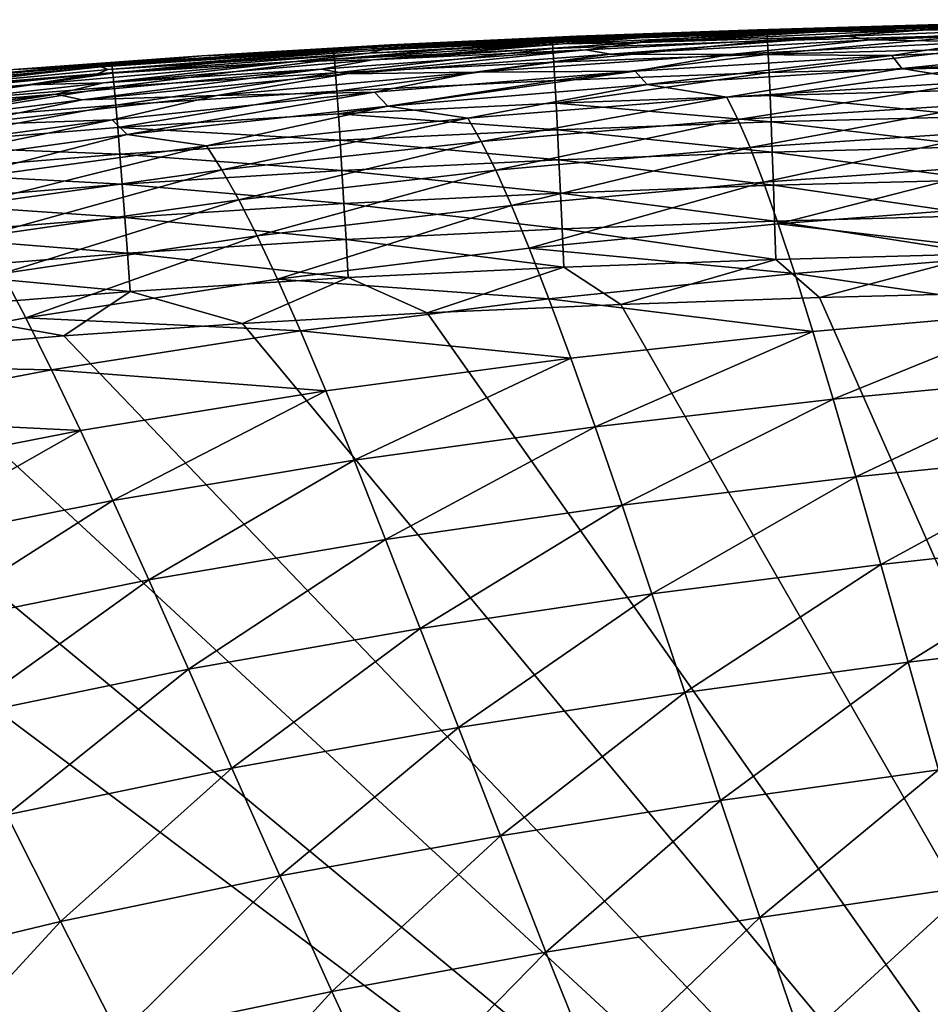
# Model space of a CAD drawing. Header units: metres. Extents: x -104 to 104, y -68 to 90.
# Tile 32 of 256: x -92.84 to -89.51, y 64.47 to 68.07. Entities that reach past the tile are written whole.
import ezdxf

# ---------------------------------------------------------------- set-up
doc = ezdxf.new("R2010")
doc.units = ezdxf.units.M
doc.layers.add('solid_FIT-BATH-153_SW0002', color=7, linetype='CONTINUOUS')

msp = doc.modelspace()

# ---------------------------------------------------------------- linework, layer by layer
at = {"layer": 'solid_FIT-BATH-153_SW0002'}
for points in [[(-89.515434, 68.050499, 15.379693), (-90.141617, 68.032837, 15.383808), (-90.106133, 68.023415, 15.530127)], [(-89.563538, 68.048431, 13.263713), (-90.141617, 68.032837, 15.383808), (-89.515434, 68.050499, 15.379693)], [(-89.515434, 68.050499, 15.379693), (-90.106133, 68.023415, 15.530127), (-89.338661, 68.044083, 15.524865)], [(-89.887482, 68.026749, 4.288017), (-88.944313, 68.058006, 4.279287), (-89.603172, 68.030251, 2.300568)], [(-89.59446, 68.042084, 6.37367), (-88.944313, 68.058006, 4.279287), (-89.887482, 68.026749, 4.288017)], [(-89.603172, 68.030251, 2.300568), (-88.664429, 68.059982, 2.291385), (-88.879852, 68.04451, 0.411644)], [(-88.944313, 68.058006, 4.279287), (-88.664429, 68.059982, 2.291385), (-89.603172, 68.030251, 2.300568)], [(-89.59446, 68.042084, 6.37367), (-88.645248, 68.067642, 6.365728), (-88.944313, 68.058006, 4.279287)], [(-89.534286, 68.04644, 8.56551), (-88.645248, 68.067642, 6.365728), (-89.59446, 68.042084, 6.37367)], [(-88.602112, 68.068817, 13.260551), (-89.563538, 68.048431, 13.263713), (-88.915878, 68.06337, 15.375933)], [(-89.550346, 68.047569, 10.862267), (-89.563538, 68.048431, 13.263713), (-88.602112, 68.068817, 13.260551)], [(-89.563538, 68.048431, 13.263713), (-89.515434, 68.050499, 15.379693), (-88.915878, 68.06337, 15.375933)], [(-88.592293, 68.06916, 10.857278), (-89.534286, 68.04644, 8.56551), (-89.550346, 68.047569, 10.862267)], [(-88.592293, 68.06916, 10.857278), (-89.550346, 68.047569, 10.862267), (-88.602112, 68.068817, 13.260551)], [(-89.534286, 68.04644, 8.56551), (-88.580376, 68.069489, 8.558854), (-88.645248, 68.067642, 6.365728)], [(-88.592293, 68.06916, 10.857278), (-88.580376, 68.069489, 8.558854), (-89.534286, 68.04644, 8.56551)], [(-88.915878, 68.06337, 15.375933), (-89.515434, 68.050499, 15.379693), (-89.338661, 68.044083, 15.524865)], [(-90.552574, 68.016403, 13.266913), (-91.557426, 67.969368, 13.270136), (-90.801918, 68.008774, 15.388391)], [(-91.537804, 67.964622, 10.872201), (-91.557426, 67.969368, 13.270136), (-90.552574, 68.016403, 13.266913)], [(-90.536064, 68.013832, 10.867252), (-91.537804, 67.964622, 10.872201), (-90.552574, 68.016403, 13.266913)], [(-90.536064, 68.013832, 10.867252), (-91.513809, 67.958862, 8.578703), (-91.537804, 67.964622, 10.872201)], [(-90.536064, 68.013832, 10.867252), (-90.51593, 68.010674, 8.572144), (-91.513809, 67.958862, 8.578703)], [(-90.106133, 68.023415, 15.530127), (-90.891747, 67.994522, 15.53563), (-90.889175, 67.963699, 15.675881)], [(-90.801918, 68.008774, 15.388391), (-90.891747, 67.994522, 15.53563), (-90.106133, 68.023415, 15.530127)], [(-90.106133, 68.023415, 15.530127), (-90.889175, 67.963699, 15.675881), (-90.103928, 67.992523, 15.670344)], [(-90.853333, 67.980614, 4.296788), (-89.887482, 68.026749, 4.288017), (-90.568123, 67.985603, 2.309926)], [(-90.570381, 68.002998, 6.381609), (-89.887482, 68.026749, 4.288017), (-90.853333, 67.980614, 4.296788)], [(-90.141617, 68.032837, 15.383808), (-90.801918, 68.008774, 15.388391), (-90.106133, 68.023415, 15.530127)], [(-90.552574, 68.016403, 13.266913), (-90.801918, 68.008774, 15.388391), (-90.141617, 68.032837, 15.383808)], [(-90.570381, 68.002998, 6.381609), (-89.59446, 68.042084, 6.37367), (-89.887482, 68.026749, 4.288017)], [(-90.51593, 68.010674, 8.572144), (-89.59446, 68.042084, 6.37367), (-90.570381, 68.002998, 6.381609)], [(-90.568123, 67.985603, 2.309926), (-89.603172, 68.030251, 2.300568), (-89.812332, 68.009743, 0.420754)], [(-89.887482, 68.026749, 4.288017), (-89.603172, 68.030251, 2.300568), (-90.568123, 67.985603, 2.309926)], [(-89.563538, 68.048431, 13.263713), (-90.552574, 68.016403, 13.266913), (-90.141617, 68.032837, 15.383808)], [(-90.536064, 68.013832, 10.867252), (-90.552574, 68.016403, 13.266913), (-89.563538, 68.048431, 13.263713)], [(-89.550346, 68.047569, 10.862267), (-90.536064, 68.013832, 10.867252), (-89.563538, 68.048431, 13.263713)], [(-89.550346, 68.047569, 10.862267), (-90.51593, 68.010674, 8.572144), (-90.536064, 68.013832, 10.867252)], [(-89.550346, 68.047569, 10.862267), (-89.534286, 68.04644, 8.56551), (-90.51593, 68.010674, 8.572144)], [(-90.51593, 68.010674, 8.572144), (-89.534286, 68.04644, 8.56551), (-89.59446, 68.042084, 6.37367)], [(-89.338661, 68.044083, 15.524865), (-90.106133, 68.023415, 15.530127), (-90.103928, 67.992523, 15.670344)], [(-89.338661, 68.044083, 15.524865), (-90.103928, 67.992523, 15.670344), (-89.336769, 68.013138, 15.66506)], [(-89.336769, 68.013138, 15.66506), (-90.103928, 67.992523, 15.670344), (-90.101212, 67.942741, 15.802459)], [(-89.336769, 68.013138, 15.66506), (-90.101212, 67.942741, 15.802459), (-89.334518, 67.963303, 15.797148)], [(-89.727028, 67.995598, -1.359774), (-89.812332, 68.009743, 0.420754), (-88.879852, 68.04451, 0.411644)], [(-89.603172, 68.030251, 2.300568), (-88.879852, 68.04451, 0.411644), (-89.812332, 68.009743, 0.420754)], [(-88.800087, 68.031372, -1.368408), (-89.727028, 67.995598, -1.359774), (-88.879852, 68.04451, 0.411644)], [(-89.322884, 67.988297, -3.041713), (-89.727028, 67.995598, -1.359774), (-88.800087, 68.031372, -1.368408)], [(-91.486595, 67.976974, 15.393357), (-92.174622, 67.936829, 15.398443), (-91.691902, 67.955475, 15.541383)], [(-91.557426, 67.969368, 13.270136), (-92.174622, 67.936829, 15.398443), (-91.486595, 67.976974, 15.393357)], [(-91.83123, 67.916428, 4.305522), (-90.853333, 67.980614, 4.296788), (-91.548546, 67.922783, 2.319376)], [(-91.561813, 67.94709, 6.389476), (-90.853333, 67.980614, 4.296788), (-91.83123, 67.916428, 4.305522)], [(-90.891747, 67.994522, 15.53563), (-91.691902, 67.955475, 15.541383), (-91.688889, 67.924751, 15.681681)], [(-91.486595, 67.976974, 15.393357), (-91.691902, 67.955475, 15.541383), (-90.891747, 67.994522, 15.53563)], [(-90.891747, 67.994522, 15.53563), (-91.688889, 67.924751, 15.681681), (-90.889175, 67.963699, 15.675881)], [(-91.561813, 67.94709, 6.389476), (-90.570381, 68.002998, 6.381609), (-90.853333, 67.980614, 4.296788)], [(-91.513809, 67.958862, 8.578703), (-90.570381, 68.002998, 6.381609), (-91.561813, 67.94709, 6.389476)], [(-91.557426, 67.969368, 13.270136), (-91.486595, 67.976974, 15.393357), (-90.801918, 68.008774, 15.388391)], [(-91.548546, 67.922783, 2.319376), (-90.568123, 67.985603, 2.309926), (-90.768135, 67.958939, 0.430164)], [(-90.853333, 67.980614, 4.296788), (-90.568123, 67.985603, 2.309926), (-91.548546, 67.922783, 2.319376)], [(-91.513809, 67.958862, 8.578703), (-90.51593, 68.010674, 8.572144), (-90.570381, 68.002998, 6.381609)], [(-90.801918, 68.008774, 15.388391), (-91.486595, 67.976974, 15.393357), (-90.891747, 67.994522, 15.53563)], [(-90.103928, 67.992523, 15.670344), (-90.889175, 67.963699, 15.675881), (-90.885887, 67.913994, 15.808034)], [(-90.103928, 67.992523, 15.670344), (-90.885887, 67.913994, 15.808034), (-90.101212, 67.942741, 15.802459)], [(-90.678207, 67.943336, -1.350659), (-90.768135, 67.958939, 0.430164), (-89.812332, 68.009743, 0.420754)], [(-90.568123, 67.985603, 2.309926), (-89.812332, 68.009743, 0.420754), (-90.768135, 67.958939, 0.430164)], [(-89.727028, 67.995598, -1.359774), (-90.678207, 67.943336, -1.350659), (-89.812332, 68.009743, 0.420754)], [(-90.240089, 67.942123, -3.033698), (-90.678207, 67.943336, -1.350659), (-89.727028, 67.995598, -1.359774)], [(-89.322884, 67.988297, -3.041713), (-90.240089, 67.942123, -3.033698), (-89.727028, 67.995598, -1.359774)], [(-89.64875, 67.937897, -4.618196), (-90.240089, 67.942123, -3.033698), (-89.322884, 67.988297, -3.041713)], [(-88.734077, 67.976952, -4.624763), (-89.64875, 67.937897, -4.618196), (-89.322884, 67.988297, -3.041713)], [(-89.611717, 67.89122, -6.101276), (-89.64875, 67.937897, -4.618196), (-88.734077, 67.976952, -4.624763)], [(-88.703743, 67.932068, -6.106303), (-89.611717, 67.89122, -6.101276), (-88.734077, 67.976952, -4.624763)], [(-91.557426, 67.969368, 13.270136), (-92.56633, 67.903954, 13.273361), (-92.174622, 67.936829, 15.398443)], [(-92.543907, 67.896576, 10.877075), (-92.56633, 67.903954, 13.273361), (-91.557426, 67.969368, 13.270136)], [(-92.557549, 67.871071, 6.397202), (-91.561813, 67.94709, 6.389476), (-91.83123, 67.916428, 4.305522)], [(-92.516434, 67.887672, 8.585132), (-91.561813, 67.94709, 6.389476), (-92.557549, 67.871071, 6.397202)], [(-91.537804, 67.964622, 10.872201), (-92.543907, 67.896576, 10.877075), (-91.557426, 67.969368, 13.270136)], [(-91.537804, 67.964622, 10.872201), (-92.516434, 67.887672, 8.585132), (-92.543907, 67.896576, 10.877075)], [(-91.537804, 67.964622, 10.872201), (-91.513809, 67.958862, 8.578703), (-92.516434, 67.887672, 8.585132)], [(-92.516434, 67.887672, 8.585132), (-91.513809, 67.958862, 8.578703), (-91.561813, 67.94709, 6.389476)], [(-91.691902, 67.955475, 15.541383), (-92.503029, 67.904053, 15.547396), (-92.499489, 67.873451, 15.687753)], [(-92.174622, 67.936829, 15.398443), (-92.503029, 67.904053, 15.547396), (-91.691902, 67.955475, 15.541383)], [(-91.691902, 67.955475, 15.541383), (-92.499489, 67.873451, 15.687753), (-91.688889, 67.924751, 15.681681)], [(-91.643471, 67.871399, -1.341137), (-91.737007, 67.888916, 0.439794), (-90.768135, 67.958939, 0.430164)], [(-91.548546, 67.922783, 2.319376), (-90.768135, 67.958939, 0.430164), (-91.737007, 67.888916, 0.439794)], [(-90.889175, 67.963699, 15.675881), (-91.688889, 67.924751, 15.681681), (-91.684906, 67.875137, 15.813884)], [(-90.889175, 67.963699, 15.675881), (-91.684906, 67.875137, 15.813884), (-90.885887, 67.913994, 15.808034)], [(-90.678207, 67.943336, -1.350659), (-91.643471, 67.871399, -1.341137), (-90.768135, 67.958939, 0.430164)], [(-91.175194, 67.877861, -3.02507), (-91.643471, 67.871399, -1.341137), (-90.678207, 67.943336, -1.350659)], [(-90.240089, 67.942123, -3.033698), (-91.175194, 67.877861, -3.02507), (-90.678207, 67.943336, -1.350659)], [(-90.588211, 67.881378, -4.610739), (-91.175194, 67.877861, -3.02507), (-90.240089, 67.942123, -3.033698)], [(-90.101212, 67.942741, 15.802459), (-90.885887, 67.913994, 15.808034), (-90.881943, 67.846901, 15.930559)], [(-90.101212, 67.942741, 15.802459), (-90.881943, 67.846901, 15.930559), (-90.098022, 67.87558, 15.924942)], [(-89.64875, 67.937897, -4.618196), (-90.588211, 67.881378, -4.610739), (-90.240089, 67.942123, -3.033698)], [(-89.334518, 67.963303, 15.797148), (-90.101212, 67.942741, 15.802459), (-90.098022, 67.87558, 15.924942)], [(-89.334518, 67.963303, 15.797148), (-90.098022, 67.87558, 15.924942), (-89.331955, 67.896088, 15.919601)], [(-92.174622, 67.936829, 15.398443), (-92.862862, 67.887222, 15.403594), (-92.503029, 67.904053, 15.547396)], [(-92.56633, 67.903954, 13.273361), (-92.862862, 67.887222, 15.403594), (-92.174622, 67.936829, 15.398443)], [(-92.810555, 67.831024, 4.314143), (-91.83123, 67.916428, 4.305522), (-92.533684, 67.838531, 2.328834)], [(-92.557549, 67.871071, 6.397202), (-91.83123, 67.916428, 4.305522), (-92.810555, 67.831024, 4.314143)], [(-92.533684, 67.838531, 2.328834), (-91.548546, 67.922783, 2.319376), (-91.737007, 67.888916, 0.439794)], [(-91.83123, 67.916428, 4.305522), (-91.548546, 67.922783, 2.319376), (-92.533684, 67.838531, 2.328834)], [(-91.688889, 67.924751, 15.681681), (-92.499489, 67.873451, 15.687753), (-92.494675, 67.823959, 15.82002)], [(-91.688889, 67.924751, 15.681681), (-92.494675, 67.823959, 15.82002), (-91.684906, 67.875137, 15.813884)], [(-90.885887, 67.913994, 15.808034), (-91.684906, 67.875137, 15.813884), (-91.680046, 67.808136, 15.936461)], [(-90.885887, 67.913994, 15.808034), (-91.680046, 67.808136, 15.936461), (-90.881943, 67.846901, 15.930559)], [(-90.544655, 67.832489, -6.095106), (-90.588211, 67.881378, -4.610739), (-89.64875, 67.937897, -4.618196)], [(-89.611717, 67.89122, -6.101276), (-90.544655, 67.832489, -6.095106), (-89.64875, 67.937897, -4.618196)], [(-89.323547, 67.842667, -7.491527), (-89.611717, 67.89122, -6.101276), (-88.703743, 67.932068, -6.106303)], [(-92.56633, 67.903954, 13.273361), (-93.567802, 67.816788, 13.276572), (-92.862862, 67.887222, 15.403594)], [(-93.543022, 67.806328, 10.881842), (-93.567802, 67.816788, 13.276572), (-92.56633, 67.903954, 13.273361)], [(-93.54673, 67.771645, 6.404719), (-92.557549, 67.871071, 6.397202), (-92.810555, 67.831024, 4.314143)], [(-93.512611, 67.793755, 8.591379), (-92.557549, 67.871071, 6.397202), (-93.54673, 67.771645, 6.404719)], [(-92.543907, 67.896576, 10.877075), (-93.543022, 67.806328, 10.881842), (-92.56633, 67.903954, 13.273361)], [(-92.543907, 67.896576, 10.877075), (-93.512611, 67.793755, 8.591379), (-93.543022, 67.806328, 10.881842)], [(-92.543907, 67.896576, 10.877075), (-92.516434, 67.887672, 8.585132), (-93.512611, 67.793755, 8.591379)], [(-93.512611, 67.793755, 8.591379), (-92.516434, 67.887672, 8.585132), (-92.557549, 67.871071, 6.397202)], [(-92.503029, 67.904053, 15.547396), (-93.321449, 67.837959, 15.55368), (-93.317276, 67.80751, 15.694112)], [(-92.862862, 67.887222, 15.403594), (-93.321449, 67.837959, 15.55368), (-92.503029, 67.904053, 15.547396)], [(-92.503029, 67.904053, 15.547396), (-93.317276, 67.80751, 15.694112), (-92.499489, 67.873451, 15.687753)], [(-92.499489, 67.873451, 15.687753), (-93.317276, 67.80751, 15.694112), (-93.311478, 67.758179, 15.826457)], [(-92.499489, 67.873451, 15.687753), (-93.311478, 67.758179, 15.826457), (-92.494675, 67.823959, 15.82002)], [(-92.612694, 67.776596, -1.331277), (-92.708679, 67.796524, 0.449563), (-91.737007, 67.888916, 0.439794)], [(-92.533684, 67.838531, 2.328834), (-91.737007, 67.888916, 0.439794), (-92.708679, 67.796524, 0.449563)], [(-91.643471, 67.871399, -1.341137), (-92.612694, 67.776596, -1.331277), (-91.737007, 67.888916, 0.439794)], [(-92.118874, 67.792526, -3.015882), (-92.612694, 67.776596, -1.331277), (-91.643471, 67.871399, -1.341137)], [(-91.684906, 67.875137, 15.813884), (-92.494675, 67.823959, 15.82002), (-92.488716, 67.75708, 15.942663)], [(-91.684906, 67.875137, 15.813884), (-92.488716, 67.75708, 15.942663), (-91.680046, 67.808136, 15.936461)], [(-91.175194, 67.877861, -3.02507), (-92.118874, 67.792526, -3.015882), (-91.643471, 67.871399, -1.341137)], [(-91.542671, 67.804207, -4.602429), (-92.118874, 67.792526, -3.015882), (-91.175194, 67.877861, -3.02507)], [(-90.588211, 67.881378, -4.610739), (-91.542671, 67.804207, -4.602429), (-91.175194, 67.877861, -3.02507)], [(-91.492958, 67.752693, -6.087807), (-91.542671, 67.804207, -4.602429), (-90.588211, 67.881378, -4.610739)], [(-90.544655, 67.832489, -6.095106), (-91.492958, 67.752693, -6.087807), (-90.588211, 67.881378, -4.610739)], [(-90.098022, 67.87558, 15.924942), (-90.881943, 67.846901, 15.930559), (-90.877441, 67.763939, 16.041925)], [(-90.098022, 67.87558, 15.924942), (-90.877441, 67.763939, 16.041925), (-90.094444, 67.792549, 16.036266)], [(-90.252586, 67.78627, -7.487253), (-90.544655, 67.832489, -6.095106), (-89.611717, 67.89122, -6.101276)], [(-89.323547, 67.842667, -7.491527), (-90.252586, 67.78627, -7.487253), (-89.611717, 67.89122, -6.101276)], [(-89.331955, 67.896088, 15.919601), (-90.098022, 67.87558, 15.924942), (-90.094444, 67.792549, 16.036266)], [(-89.331955, 67.896088, 15.919601), (-90.094444, 67.792549, 16.036266), (-89.329132, 67.813004, 16.030895)], [(-93.513176, 67.729614, 2.338217), (-92.533684, 67.838531, 2.328834), (-92.708679, 67.796524, 0.449563)], [(-92.810555, 67.831024, 4.314143), (-92.533684, 67.838531, 2.328834), (-93.513176, 67.729614, 2.338217)], [(-90.881943, 67.846901, 15.930559), (-91.680046, 67.808136, 15.936461), (-91.674423, 67.725258, 16.047882)], [(-90.881943, 67.846901, 15.930559), (-91.674423, 67.725258, 16.047882), (-90.877441, 67.763939, 16.041925)], [(-91.20015, 67.708923, -7.481494), (-91.492958, 67.752693, -6.087807), (-90.544655, 67.832489, -6.095106)], [(-90.252586, 67.78627, -7.487253), (-91.20015, 67.708923, -7.481494), (-90.544655, 67.832489, -6.095106)], [(-90.211685, 67.704178, -8.78664), (-90.252586, 67.78627, -7.487253), (-89.323547, 67.842667, -7.491527)], [(-89.290527, 67.76313, -8.789032), (-90.211685, 67.704178, -8.78664), (-89.323547, 67.842667, -7.491527)], [(-93.781456, 67.721245, 4.322578), (-92.810555, 67.831024, 4.314143), (-93.513176, 67.729614, 2.338217)], [(-93.54673, 67.771645, 6.404719), (-92.810555, 67.831024, 4.314143), (-93.781456, 67.721245, 4.322578)], [(-93.576279, 67.655815, -1.321153), (-93.673546, 67.678635, 0.459394), (-92.708679, 67.796524, 0.449563)], [(-93.513176, 67.729614, 2.338217), (-92.708679, 67.796524, 0.449563), (-93.673546, 67.678635, 0.459394)], [(-92.612694, 67.776596, -1.331277), (-93.576279, 67.655815, -1.321153), (-92.708679, 67.796524, 0.449563)], [(-92.494675, 67.823959, 15.82002), (-93.311478, 67.758179, 15.826457), (-93.304207, 67.691467, 15.94918)], [(-92.494675, 67.823959, 15.82002), (-93.304207, 67.691467, 15.94918), (-92.488716, 67.75708, 15.942663)], [(-91.542671, 67.804207, -4.602429), (-92.502357, 67.703201, -4.593305), (-92.118874, 67.792526, -3.015882)], [(-92.447029, 67.648674, -6.079395), (-92.502357, 67.703201, -4.593305), (-91.542671, 67.804207, -4.602429)], [(-91.680046, 67.808136, 15.936461), (-92.488716, 67.75708, 15.942663), (-92.481743, 67.674332, 16.054152)], [(-91.680046, 67.808136, 15.936461), (-92.481743, 67.674332, 16.054152), (-91.674423, 67.725258, 16.047882)], [(-91.492958, 67.752693, -6.087807), (-92.447029, 67.648674, -6.079395), (-91.542671, 67.804207, -4.602429)], [(-89.329132, 67.813004, 16.030895), (-90.094444, 67.792549, 16.036266), (-89.326126, 67.715561, 16.129499)], [(-93.061844, 67.683128, -3.006188), (-93.576279, 67.655815, -1.321153), (-92.612694, 67.776596, -1.331277)], [(-92.118874, 67.792526, -3.015882), (-93.061844, 67.683128, -3.006188), (-92.612694, 67.776596, -1.331277)], [(-92.502357, 67.703201, -4.593305), (-93.061844, 67.683128, -3.006188), (-92.118874, 67.792526, -3.015882)], [(-90.877441, 67.763939, 16.041925), (-91.674423, 67.725258, 16.047882), (-90.872475, 67.666595, 16.140608)], [(-91.151512, 67.624016, -8.782369), (-91.20015, 67.708923, -7.481494), (-90.252586, 67.78627, -7.487253)], [(-90.211685, 67.704178, -8.78664), (-91.151512, 67.624016, -8.782369), (-90.252586, 67.78627, -7.487253)], [(-90.094444, 67.792549, 16.036266), (-90.877441, 67.763939, 16.041925), (-90.090553, 67.695152, 16.134905)], [(-90.877441, 67.763939, 16.041925), (-90.872475, 67.666595, 16.140608), (-90.090553, 67.695152, 16.134905)], [(-90.16716, 67.601334, -9.997698), (-90.211685, 67.704178, -8.78664), (-89.290527, 67.76313, -8.789032)], [(-89.254616, 67.663109, -9.998011), (-90.16716, 67.601334, -9.997698), (-89.290527, 67.76313, -8.789032)], [(-90.094444, 67.792549, 16.036266), (-90.090553, 67.695152, 16.134905), (-89.326126, 67.715561, 16.129499)], [(-92.488716, 67.75708, 15.942663), (-93.304207, 67.691467, 15.94918), (-93.295624, 67.608887, 16.060745)], [(-92.488716, 67.75708, 15.942663), (-93.295624, 67.608887, 16.060745), (-92.481743, 67.674332, 16.054152)], [(-91.674423, 67.725258, 16.047882), (-92.481743, 67.674332, 16.054152), (-91.668144, 67.628006, 16.146618)], [(-92.15654, 67.607376, -7.474246), (-92.447029, 67.648674, -6.079395), (-91.492958, 67.752693, -6.087807)], [(-91.20015, 67.708923, -7.481494), (-92.15654, 67.607376, -7.474246), (-91.492958, 67.752693, -6.087807)], [(-91.674423, 67.725258, 16.047882), (-91.668144, 67.628006, 16.146618), (-90.872475, 67.666595, 16.140608)], [(-92.502357, 67.703201, -4.593305), (-93.457962, 67.575264, -4.583412), (-93.061844, 67.683128, -3.006188)], [(-93.397705, 67.517357, -6.069901), (-93.457962, 67.575264, -4.583412), (-92.502357, 67.703201, -4.593305)], [(-92.447029, 67.648674, -6.079395), (-93.397705, 67.517357, -6.069901), (-92.502357, 67.703201, -4.593305)], [(-92.10051, 67.519432, -8.776196), (-92.15654, 67.607376, -7.474246), (-91.20015, 67.708923, -7.481494)], [(-91.151512, 67.624016, -8.782369), (-92.10051, 67.519432, -8.776196), (-91.20015, 67.708923, -7.481494)], [(-91.098465, 67.518204, -9.995035), (-91.151512, 67.624016, -8.782369), (-90.211685, 67.704178, -8.78664)], [(-90.16716, 67.601334, -9.997698), (-91.098465, 67.518204, -9.995035), (-90.211685, 67.704178, -8.78664)], [(-90.090553, 67.695152, 16.134905), (-90.872475, 67.666595, 16.140608), (-90.086411, 67.584892, 16.219328)], [(-89.326126, 67.715561, 16.129499), (-90.090553, 67.695152, 16.134905), (-89.322975, 67.605263, 16.213888)], [(-90.090553, 67.695152, 16.134905), (-90.086411, 67.584892, 16.219328), (-89.322975, 67.605263, 16.213888)], [(-92.481743, 67.674332, 16.054152), (-93.295624, 67.608887, 16.060745), (-92.473892, 67.577194, 16.15295)], [(-92.481743, 67.674332, 16.054152), (-92.473892, 67.577194, 16.15295), (-91.668144, 67.628006, 16.146618)], [(-90.872475, 67.666595, 16.140608), (-91.668144, 67.628006, 16.146618), (-90.867111, 67.556396, 16.225073)], [(-90.872475, 67.666595, 16.140608), (-90.867111, 67.556396, 16.225073), (-90.086411, 67.584892, 16.219328)], [(-90.118279, 67.474998, -11.123072), (-90.16716, 67.601334, -9.997698), (-89.254616, 67.663109, -9.998011)], [(-89.215225, 67.539886, -11.121212), (-90.118279, 67.474998, -11.123072), (-89.254616, 67.663109, -9.998011)], [(-93.112244, 67.478447, -7.465514), (-93.397705, 67.517357, -6.069901), (-92.447029, 67.648674, -6.079395)], [(-92.15654, 67.607376, -7.474246), (-93.112244, 67.478447, -7.465514), (-92.447029, 67.648674, -6.079395)], [(-91.668144, 67.628006, 16.146618), (-92.473892, 67.577194, 16.15295), (-91.661308, 67.517883, 16.231134)], [(-92.039215, 67.410568, -9.989989), (-92.10051, 67.519432, -8.776196), (-91.151512, 67.624016, -8.782369)], [(-91.098465, 67.518204, -9.995035), (-92.039215, 67.410568, -9.989989), (-91.151512, 67.624016, -8.782369)], [(-91.668144, 67.628006, 16.146618), (-91.661308, 67.517883, 16.231134), (-90.867111, 67.556396, 16.225073)], [(-93.295624, 67.608887, 16.060745), (-93.285889, 67.511932, 16.15962), (-92.473892, 67.577194, 16.15295)], [(-93.049347, 67.387299, -8.76811), (-93.112244, 67.478447, -7.465514), (-92.15654, 67.607376, -7.474246)], [(-92.10051, 67.519432, -8.776196), (-93.049347, 67.387299, -8.76811), (-92.15654, 67.607376, -7.474246)], [(-91.040123, 67.388741, -11.12205), (-91.098465, 67.518204, -9.995035), (-90.16716, 67.601334, -9.997698)], [(-90.118279, 67.474998, -11.123072), (-91.040123, 67.388741, -11.12205), (-90.16716, 67.601334, -9.997698)], [(-90.086411, 67.584892, 16.219328), (-90.867111, 67.556396, 16.225073), (-90.082062, 67.46328, 16.288008)], [(-89.322975, 67.605263, 16.213888), (-90.086411, 67.584892, 16.219328), (-89.31971, 67.483612, 16.282534)], [(-90.086411, 67.584892, 16.219328), (-90.082062, 67.46328, 16.288008), (-89.31971, 67.483612, 16.282534)], [(-92.473892, 67.577194, 16.15295), (-93.285889, 67.511932, 16.15962), (-92.465286, 67.467194, 16.237528)], [(-92.473892, 67.577194, 16.15295), (-92.465286, 67.467194, 16.237528), (-91.661308, 67.517883, 16.231134)], [(-90.867111, 67.556396, 16.225073), (-91.661308, 67.517883, 16.231134), (-90.861427, 67.434837, 16.293795)], [(-90.867111, 67.556396, 16.225073), (-90.861427, 67.434837, 16.293795), (-90.082062, 67.46328, 16.288008)], [(-93.285889, 67.511932, 16.15962), (-93.275162, 67.402107, 16.244267), (-92.465286, 67.467194, 16.237528)], [(-92.980263, 67.275337, -9.982544), (-93.049347, 67.387299, -8.76811), (-92.10051, 67.519432, -8.776196)], [(-92.039215, 67.410568, -9.989989), (-92.980263, 67.275337, -9.982544), (-92.10051, 67.519432, -8.776196)], [(-91.661308, 67.517883, 16.231134), (-92.465286, 67.467194, 16.237528), (-91.654007, 67.3964, 16.299904)], [(-91.971642, 67.278038, -11.118113), (-92.039215, 67.410568, -9.989989), (-91.098465, 67.518204, -9.995035)], [(-91.040123, 67.388741, -11.12205), (-91.971642, 67.278038, -11.118113), (-91.098465, 67.518204, -9.995035)], [(-91.661308, 67.517883, 16.231134), (-91.654007, 67.3964, 16.299904), (-90.861427, 67.434837, 16.293795)], [(-90.064194, 67.322418, -12.16541), (-90.118279, 67.474998, -11.123072), (-89.215225, 67.539886, -11.121212)], [(-89.171623, 67.390739, -12.161397), (-90.064194, 67.322418, -12.16541), (-89.215225, 67.539886, -11.121212)], [(-90.97551, 67.232872, -12.165966), (-91.040123, 67.388741, -11.12205), (-90.118279, 67.474998, -11.123072)], [(-90.064194, 67.322418, -12.16541), (-90.97551, 67.232872, -12.165966), (-90.118279, 67.474998, -11.123072)], [(-89.31971, 67.483612, 16.282534), (-90.082062, 67.46328, 16.288008), (-89.31636, 67.352119, 16.33391)], [(-92.465286, 67.467194, 16.237528), (-93.275162, 67.402107, 16.244267), (-92.456032, 67.345833, 16.306351)], [(-92.465286, 67.467194, 16.237528), (-92.456032, 67.345833, 16.306351), (-91.654007, 67.3964, 16.299904)], [(-90.082062, 67.46328, 16.288008), (-90.861427, 67.434837, 16.293795), (-90.077538, 67.331825, 16.339417)], [(-90.082062, 67.46328, 16.288008), (-90.077538, 67.331825, 16.339417), (-89.31636, 67.352119, 16.33391)], [(-93.275162, 67.402107, 16.244267), (-93.26358, 67.280914, 16.313152), (-92.456032, 67.345833, 16.306351)], [(-92.903839, 67.139862, -11.111239), (-92.980263, 67.275337, -9.982544), (-92.039215, 67.410568, -9.989989)], [(-91.971642, 67.278038, -11.118113), (-92.903839, 67.139862, -11.111239), (-92.039215, 67.410568, -9.989989)], [(-90.861427, 67.434837, 16.293795), (-91.654007, 67.3964, 16.299904), (-90.855476, 67.303429, 16.345242)], [(-90.861427, 67.434837, 16.293795), (-90.855476, 67.303429, 16.345242), (-90.077538, 67.331825, 16.339417)], [(-91.654007, 67.3964, 16.299904), (-92.456032, 67.345833, 16.306351), (-91.646309, 67.26506, 16.351395)], [(-91.896645, 67.11911, -12.163036), (-91.971642, 67.278038, -11.118113), (-91.040123, 67.388741, -11.12205)], [(-90.97551, 67.232872, -12.165966), (-91.896645, 67.11911, -12.163036), (-91.040123, 67.388741, -11.12205)], [(-91.654007, 67.3964, 16.299904), (-91.646309, 67.26506, 16.351395), (-90.855476, 67.303429, 16.345242)], [(-89.123161, 67.212929, -13.121327), (-90.064194, 67.322418, -12.16541), (-89.171623, 67.390739, -12.161397)], [(-92.456032, 67.345833, 16.306351), (-93.26358, 67.280914, 16.313152), (-92.446228, 67.214607, 16.357889)], [(-92.456032, 67.345833, 16.306351), (-92.446228, 67.214607, 16.357889), (-91.646309, 67.26506, 16.351395)], [(-90.077538, 67.331825, 16.339417), (-90.855476, 67.303429, 16.345242), (-90.072891, 67.192032, 16.372028)], [(-89.31636, 67.352119, 16.33391), (-90.077538, 67.331825, 16.339417), (-89.31295, 67.212296, 16.366489)], [(-90.077538, 67.331825, 16.339417), (-90.072891, 67.192032, 16.372028), (-89.31295, 67.212296, 16.366489)], [(-90.855476, 67.303429, 16.345242), (-91.646309, 67.26506, 16.351395), (-90.849304, 67.163673, 16.377886)], [(-90.004097, 67.140831, -13.127357), (-90.97551, 67.232872, -12.165966), (-90.064194, 67.322418, -12.16541)], [(-90.855476, 67.303429, 16.345242), (-90.849304, 67.163673, 16.377886), (-90.072891, 67.192032, 16.372028)], [(-89.123161, 67.212929, -13.121327), (-90.004097, 67.140831, -13.127357), (-90.064194, 67.322418, -12.16541)], [(-93.26358, 67.280914, 16.313152), (-93.251266, 67.149872, 16.36474), (-92.446228, 67.214607, 16.357889)], [(-92.818802, 66.978188, -12.15661), (-92.903839, 67.139862, -11.111239), (-91.971642, 67.278038, -11.118113)], [(-91.896645, 67.11911, -12.163036), (-92.818802, 66.978188, -12.15661), (-91.971642, 67.278038, -11.118113)], [(-91.646309, 67.26506, 16.351395), (-92.446228, 67.214607, 16.357889), (-91.63829, 67.125374, 16.384073)], [(-91.646309, 67.26506, 16.351395), (-91.63829, 67.125374, 16.384073), (-90.849304, 67.163673, 16.377886)], [(-90.903671, 67.047836, -13.129331), (-91.896645, 67.11911, -12.163036), (-90.97551, 67.232872, -12.165966)], [(-90.004097, 67.140831, -13.127357), (-90.903671, 67.047836, -13.129331), (-90.97551, 67.232872, -12.165966)], [(-92.446228, 67.214607, 16.357889), (-93.251266, 67.149872, 16.36474), (-92.435982, 67.075027, 16.390606)], [(-92.446228, 67.214607, 16.357889), (-92.435982, 67.075027, 16.390606), (-91.63829, 67.125374, 16.384073)], [(-90.072891, 67.192032, 16.372028), (-90.849304, 67.163673, 16.377886), (-90.640015, 67.027451, 16.388609)], [(-90.072891, 67.192032, 16.372028), (-90.640015, 67.027451, 16.388609), (-89.912704, 67.051979, 16.383133)], [(-89.31295, 67.212296, 16.366489), (-90.072891, 67.192032, 16.372028), (-89.912704, 67.051979, 16.383133)], [(-89.069199, 67.003723, -14.003759), (-90.004097, 67.140831, -13.127357), (-89.123161, 67.212929, -13.121327)], [(-89.31295, 67.212296, 16.366489), (-89.912704, 67.051979, 16.383133), (-89.197113, 67.070999, 16.377899)], [(-93.251266, 67.149872, 16.36474), (-93.238358, 67.010468, 16.397497), (-92.435982, 67.075027, 16.390606)], [(-90.849304, 67.163673, 16.377886), (-91.63829, 67.125374, 16.384073), (-91.349533, 66.996109, 16.394138)], [(-90.849304, 67.163673, 16.377886), (-91.349533, 66.996109, 16.394138), (-90.640015, 67.027451, 16.388609)], [(-92.818802, 66.978188, -12.15661), (-93.734406, 66.807632, -12.146838), (-92.903839, 67.139862, -11.111239)], [(-91.813148, 66.931046, -13.127232), (-92.818802, 66.978188, -12.15661), (-91.896645, 67.11911, -12.163036)], [(-91.63829, 67.125374, 16.384073), (-92.435982, 67.075027, 16.390606), (-92.025299, 66.957542, 16.399611)], [(-91.63829, 67.125374, 16.384073), (-92.025299, 66.957542, 16.399611), (-91.349533, 66.996109, 16.394138)], [(-90.903671, 67.047836, -13.129331), (-91.813148, 66.931046, -13.127232), (-91.896645, 67.11911, -12.163036)], [(-89.937218, 66.927483, -14.011557), (-90.903671, 67.047836, -13.129331), (-90.004097, 67.140831, -13.127357)], [(-89.069199, 67.003723, -14.003759), (-89.937218, 66.927483, -14.011557), (-90.004097, 67.140831, -13.127357)], [(-92.435982, 67.075027, 16.390606), (-93.238358, 67.010468, 16.397497), (-92.67881, 66.912155, 16.405096)], [(-92.435982, 67.075027, 16.390606), (-92.67881, 66.912155, 16.405096), (-92.025299, 66.957542, 16.399611)], [(-90.8237, 66.830879, -14.014688), (-91.813148, 66.931046, -13.127232), (-90.903671, 67.047836, -13.129331)], [(-89.937218, 66.927483, -14.011557), (-90.8237, 66.830879, -14.014688), (-90.903671, 67.047836, -13.129331)], [(-89.912704, 67.051979, 16.383133), (-90.640015, 67.027451, 16.388609), (-87.416382, 61.410892, 16.429518)], [(-89.197113, 67.070999, 16.377899), (-89.912704, 67.051979, 16.383133), (-87.416382, 61.410892, 16.429518)], [(-93.238358, 67.010468, 16.397497), (-93.309914, 66.858833, 16.41061), (-92.67881, 66.912155, 16.405096)], [(-90.640015, 67.027451, 16.388609), (-91.349533, 66.996109, 16.394138), (-87.416382, 61.410892, 16.429518)], [(-89.862823, 66.679947, -14.820081), (-89.937218, 66.927483, -14.011557), (-89.069199, 67.003723, -14.003759)], [(-89.009125, 66.760674, -14.810921), (-89.862823, 66.679947, -14.820081), (-89.069199, 67.003723, -14.003759)], [(-92.723907, 66.787613, -13.121069), (-93.734406, 66.807632, -12.146838), (-92.818802, 66.978188, -12.15661)], [(-91.813148, 66.931046, -13.127232), (-92.723907, 66.787613, -13.121069), (-92.818802, 66.978188, -12.15661)], [(-91.349533, 66.996109, 16.394138), (-92.025299, 66.957542, 16.399611), (-87.416382, 61.410892, 16.429518)], [(-92.025299, 66.957542, 16.399611), (-92.67881, 66.912155, 16.405096), (-87.416382, 61.410892, 16.429518)], [(-92.67881, 66.912155, 16.405096), (-93.309914, 66.858833, 16.41061), (-87.416382, 61.410892, 16.429518)], [(-91.720093, 66.711121, -14.013166), (-92.723907, 66.787613, -13.121069), (-91.813148, 66.931046, -13.127232)], [(-90.8237, 66.830879, -14.014688), (-91.720093, 66.711121, -14.013166), (-91.813148, 66.931046, -13.127232)], [(-90.734734, 66.579628, -14.823999), (-90.8237, 66.830879, -14.014688), (-89.937218, 66.927483, -14.011557)], [(-89.862823, 66.679947, -14.820081), (-90.734734, 66.579628, -14.823999), (-89.937218, 66.927483, -14.011557)], [(-93.309914, 66.858833, 16.41061), (-93.918266, 66.797089, 16.416153), (-87.416382, 61.410892, 16.429518)], [(-91.616486, 66.457024, -14.822723), (-91.720093, 66.711121, -14.013166), (-90.8237, 66.830879, -14.014688)], [(-90.734734, 66.579628, -14.823999), (-91.616486, 66.457024, -14.822723), (-90.8237, 66.830879, -14.014688)], [(-93.918266, 66.797089, 16.416153), (-94.504074, 66.727371, 16.421719), (-87.416382, 61.410892, 16.429518)], [(-92.723907, 66.787613, -13.121069), (-93.628502, 66.61515, -13.11103), (-93.734406, 66.807632, -12.146838)], [(-92.617958, 66.56546, -14.007026), (-93.628502, 66.61515, -13.11103), (-92.723907, 66.787613, -13.121069)], [(-91.720093, 66.711121, -14.013166), (-92.617958, 66.56546, -14.007026), (-92.723907, 66.787613, -13.121069)], [(-89.780258, 66.3964, -15.553915), (-89.862823, 66.679947, -14.820081), (-89.009125, 66.760674, -14.810921)], [(-88.942383, 66.481812, -15.544027), (-89.780258, 66.3964, -15.553915), (-89.009125, 66.760674, -14.810921)], [(-94.504074, 66.727371, 16.421719), (-95.036125, 61.398125, 16.499413), (-87.416382, 61.410892, 16.429518)], [(-92.49984, 66.309517, -14.816323), (-92.617958, 66.56546, -14.007026), (-91.720093, 66.711121, -14.013166)], [(-91.616486, 66.457024, -14.822723), (-92.49984, 66.309517, -14.816323), (-91.720093, 66.711121, -14.013166)], [(-90.636024, 66.292419, -15.558097), (-90.734734, 66.579628, -14.823999), (-89.862823, 66.679947, -14.820081)], [(-89.780258, 66.3964, -15.553915), (-90.636024, 66.292419, -15.558097), (-89.862823, 66.679947, -14.820081)], [(-92.617958, 66.56546, -14.007026), (-93.509995, 66.391594, -13.996496), (-93.628502, 66.61515, -13.11103)], [(-91.501503, 66.16729, -15.556662), (-91.616486, 66.457024, -14.822723), (-90.734734, 66.579628, -14.823999)], [(-90.636024, 66.292419, -15.558097), (-91.501503, 66.16729, -15.556662), (-90.734734, 66.579628, -14.823999)], [(-93.37764, 66.13488, -14.805078), (-93.509995, 66.391594, -13.996496), (-92.617958, 66.56546, -14.007026)], [(-92.49984, 66.309517, -14.816323), (-93.37764, 66.13488, -14.805078), (-92.617958, 66.56546, -14.007026)], [(-89.688919, 66.075401, -16.214052), (-89.780258, 66.3964, -15.553915), (-88.942383, 66.481812, -15.544027)], [(-88.868454, 66.165512, -16.204296), (-89.688919, 66.075401, -16.214052), (-88.942383, 66.481812, -15.544027)], [(-92.36866, 66.018517, -15.549721), (-92.49984, 66.309517, -14.816323), (-91.616486, 66.457024, -14.822723)], [(-91.501503, 66.16729, -15.556662), (-92.36866, 66.018517, -15.549721), (-91.616486, 66.457024, -14.822723)], [(-90.526878, 65.968002, -16.217833), (-90.636024, 66.292419, -15.558097), (-89.780258, 66.3964, -15.553915)], [(-89.688919, 66.075401, -16.214052), (-90.526878, 65.968002, -16.217833), (-89.780258, 66.3964, -15.553915)], [(-93.230469, 65.84391, -15.537593), (-93.37764, 66.13488, -14.805078), (-92.49984, 66.309517, -14.816323)], [(-92.36866, 66.018517, -15.549721), (-93.230469, 65.84391, -15.537593), (-92.49984, 66.309517, -14.816323)], [(-91.374374, 65.840874, -16.215767), (-91.501503, 66.16729, -15.556662), (-90.636024, 66.292419, -15.558097)], [(-90.526878, 65.968002, -16.217833), (-91.374374, 65.840874, -16.215767), (-90.636024, 66.292419, -15.558097)], [(-92.223549, 65.691605, -16.208006), (-92.36866, 66.018517, -15.549721), (-91.501503, 66.16729, -15.556662)], [(-91.374374, 65.840874, -16.215767), (-92.223549, 65.691605, -16.208006), (-91.501503, 66.16729, -15.556662)], [(-89.588326, 65.717293, -16.802273), (-89.688919, 66.075401, -16.214052), (-88.868454, 66.165512, -16.204296)], [(-88.786934, 65.811768, -16.793633), (-89.588326, 65.717293, -16.802273), (-88.868454, 66.165512, -16.204296)], [(-90.406769, 65.607048, -16.804914), (-90.526878, 65.968002, -16.217833), (-89.688919, 66.075401, -16.214052)], [(-89.588326, 65.717293, -16.802273), (-90.406769, 65.607048, -16.804914), (-89.688919, 66.075401, -16.214052)], [(-93.067551, 65.518074, -16.194899), (-93.230469, 65.84391, -15.537593), (-92.36866, 66.018517, -15.549721)], [(-92.223549, 65.691605, -16.208006), (-93.067551, 65.518074, -16.194899), (-92.36866, 66.018517, -15.549721)], [(-91.234505, 65.478706, -16.801723), (-91.374374, 65.840874, -16.215767), (-90.526878, 65.968002, -16.217833)], [(-90.406769, 65.607048, -16.804914), (-91.234505, 65.478706, -16.801723), (-90.526878, 65.968002, -16.217833)], [(-92.063866, 65.329956, -16.792887), (-92.223549, 65.691605, -16.208006), (-91.374374, 65.840874, -16.215767)], [(-91.234505, 65.478706, -16.801723), (-92.063866, 65.329956, -16.792887), (-91.374374, 65.840874, -16.215767)], [(-89.47805, 65.323151, -17.320696), (-89.588326, 65.717293, -16.802273), (-88.786934, 65.811768, -16.793633)], [(-90.2752, 65.210999, -17.321421), (-90.406769, 65.607048, -16.804914), (-89.588326, 65.717293, -16.802273)], [(-89.47805, 65.323151, -17.320696), (-90.2752, 65.210999, -17.321421), (-89.588326, 65.717293, -16.802273)], [(-92.888184, 65.158699, -16.778769), (-93.067551, 65.518074, -16.194899), (-92.223549, 65.691605, -16.208006)], [(-92.063866, 65.329956, -16.792887), (-92.888184, 65.158699, -16.778769), (-92.223549, 65.691605, -16.208006)], [(-91.081337, 65.082535, -17.316608), (-91.234505, 65.478706, -16.801723), (-90.406769, 65.607048, -16.804914)], [(-90.2752, 65.210999, -17.321421), (-91.081337, 65.082535, -17.316608), (-90.406769, 65.607048, -16.804914)], [(-91.889008, 64.935547, -17.306471), (-92.063866, 65.329956, -16.792887), (-91.234505, 65.478706, -16.801723)], [(-91.081337, 65.082535, -17.316608), (-91.889008, 64.935547, -17.306471), (-91.234505, 65.478706, -16.801723)], [(-92.691704, 64.767937, -17.291367), (-92.888184, 65.158699, -16.778769), (-92.063866, 65.329956, -16.792887)], [(-91.889008, 64.935547, -17.306471), (-92.691704, 64.767937, -17.291367), (-92.063866, 65.329956, -16.792887)], [(-90.131821, 64.783295, -17.770805), (-90.2752, 65.210999, -17.321421), (-89.47805, 65.323151, -17.320696)], [(-89.357796, 64.895935, -17.772722), (-90.131821, 64.783295, -17.770805), (-89.47805, 65.323151, -17.320696)], [(-90.914497, 64.656166, -17.763926), (-91.081337, 65.082535, -17.316608), (-90.2752, 65.210999, -17.321421)], [(-90.131821, 64.783295, -17.770805), (-90.914497, 64.656166, -17.763926), (-90.2752, 65.210999, -17.321421)], [(-92.691704, 64.767937, -17.291367), (-93.483406, 64.577652, -17.271721), (-92.888184, 65.158699, -16.778769)], [(-91.69854, 64.512405, -17.752308), (-91.889008, 64.935547, -17.306471), (-91.081337, 65.082535, -17.316608)], [(-90.914497, 64.656166, -17.763926), (-91.69854, 64.512405, -17.752308), (-91.081337, 65.082535, -17.316608)], [(-92.477631, 64.349915, -17.736279), (-92.691704, 64.767937, -17.291367), (-91.889008, 64.935547, -17.306471)], [(-91.69854, 64.512405, -17.752308), (-92.477631, 64.349915, -17.736279), (-91.889008, 64.935547, -17.306471)], [(-89.976501, 64.329414, -18.157949), (-90.131821, 64.783295, -17.770805), (-89.357796, 64.895935, -17.772722)], [(-89.227432, 64.440544, -18.163074), (-89.976501, 64.329414, -18.157949), (-89.357796, 64.895935, -17.772722)], [(-90.733788, 64.205475, -18.148661), (-90.914497, 64.656166, -17.763926), (-90.131821, 64.783295, -17.770805)], [(-89.976501, 64.329414, -18.157949), (-90.733788, 64.205475, -18.148661), (-90.131821, 64.783295, -17.770805)], [(-93.245934, 64.16658, -17.716209), (-93.483406, 64.577652, -17.271721), (-92.691704, 64.767937, -17.291367)], [(-92.477631, 64.349915, -17.736279), (-93.245934, 64.16658, -17.716209), (-92.691704, 64.767937, -17.291367)], [(-91.492233, 64.066643, -18.135443), (-91.69854, 64.512405, -17.752308), (-90.914497, 64.656166, -17.763926)], [(-90.733788, 64.205475, -18.148661), (-91.492233, 64.066643, -18.135443), (-90.914497, 64.656166, -17.763926)], [(-92.245697, 63.910793, -18.118565), (-92.477631, 64.349915, -17.736279), (-91.69854, 64.512405, -17.752308)], [(-91.492233, 64.066643, -18.135443), (-92.245697, 63.910793, -18.118565), (-91.69854, 64.512405, -17.752308)]]:
    msp.add_3dface(points, dxfattribs=at)

doc.saveas('drawing.dxf')
